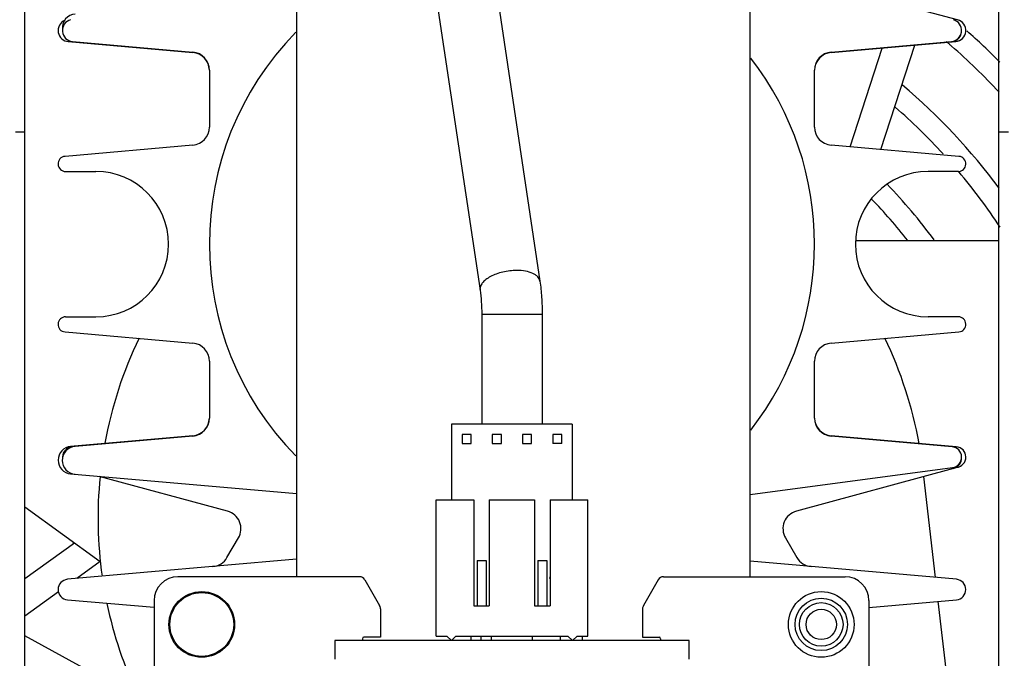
# Model space of a CAD drawing. Header units: inches. Extents: x 0 to 22, y 0 to 17.
# Tile 8 of 55: x 8.682 to 9.147, y 7.645 to 7.946. Entities that reach past the tile are written whole.
import ezdxf

# ---------------------------------------------------------------- set-up
doc = ezdxf.new("R2010")
doc.units = ezdxf.units.IN
doc.header["$LTSCALE"] = 1.21
doc.header["$MEASUREMENT"] = 0
doc.layers.get('0').update_dxf_attribs({"linetype": 'CONTINUOUS'})
doc.layers.add('5_ALL_CURVES', color=7, linetype='CONTINUOUS')
doc.layers.add('AXIS_PART', color=7, linetype='CONTINUOUS')

msp = doc.modelspace()

# ---------------------------------------------------------------- linework, layer by layer
at = {"color": 7, "linetype": 'CONTINUOUS'}
for p, q in [((8.6844411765, 7.2687877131), (8.6844411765, 8.2090334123)), ((9.1442983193, 7.2687877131), (9.1442983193, 8.2090334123)), ((8.871611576, 8.1971666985), (8.9275574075, 7.8227698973)), ((8.8433538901, 8.1929441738), (8.8992997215, 7.8185473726)), ((8.8125699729, 8.1430734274), (8.8125699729, 7.6832348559)), ((9.0268556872, 7.6832348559), (9.0268556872, 8.1430734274)), ((9.1247444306, 7.9461059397), (9.0572268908, 7.9639305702)), ((8.7048778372, 7.9357968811), (8.7636882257, 7.9306516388)), ((8.7068939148, 7.9357954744), (8.7636882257, 7.9308266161)), ((9.0650512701, 7.9306516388), (9.1238616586, 7.9357968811)), ((9.0650512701, 7.9308266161), (9.121845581, 7.9357954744)), ((9.0740200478, 7.886139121), (9.0891686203, 7.9327616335)), ((9.1207698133, 7.9346652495), (9.1209213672, 7.9345339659)), ((8.771512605, 7.9222878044), (8.771512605, 7.8954625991)), ((9.0572268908, 7.8954625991), (9.0572268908, 7.9222878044)), ((8.6844411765, 7.8930734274), (8.680012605, 7.8930734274)), ((9.1487268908, 7.8930734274), (9.1442983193, 7.8930734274)), ((8.7636882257, 7.8869237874), (8.7033504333, 7.8816449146)), ((9.1253890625, 7.8816449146), (9.0650512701, 7.8869237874)), ((8.7036622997, 7.8745019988), (8.7179411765, 7.8745019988)), ((9.1250771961, 7.8745019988), (9.1107983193, 7.8745019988)), ((9.0766982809, 7.8418642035), (9.1442983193, 7.8418642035)), ((8.7036622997, 7.8059305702), (8.7179411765, 7.8059305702)), ((8.9286554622, 7.8070872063), (8.9000840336, 7.8070872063)), ((8.9000840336, 7.8070872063), (8.9000840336, 7.755258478)), ((8.9286554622, 7.8070872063), (8.9286554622, 7.755258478)), ((9.1250771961, 7.8059305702), (9.1107983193, 7.8059305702)), ((8.7033504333, 7.7987876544), (8.7636882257, 7.7935087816)), ((9.0650512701, 7.7935087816), (9.1253890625, 7.7987876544)), ((8.771512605, 7.7849699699), (8.771512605, 7.7581447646)), ((9.0572268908, 7.7581447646), (9.0572268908, 7.7849699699)), ((8.9428697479, 7.755258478), (8.8858697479, 7.755258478)), ((8.8858697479, 7.755258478), (8.8858697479, 7.7195441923)), ((8.9428697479, 7.755258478), (8.9428697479, 7.7195441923)), ((8.7636882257, 7.7497809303), (8.7060082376, 7.7447345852)), ((8.7636882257, 7.7496059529), (8.7080953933, 7.7447422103)), ((8.8950840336, 7.750358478), (8.8907983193, 7.750358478)), ((8.8907983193, 7.750358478), (8.8907983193, 7.7460727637)), ((8.8950840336, 7.7460727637), (8.8950840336, 7.750358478)), ((8.9093697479, 7.750358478), (8.9050840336, 7.750358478)), ((8.9050840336, 7.750358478), (8.9050840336, 7.7460727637)), ((8.9093697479, 7.7460727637), (8.9093697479, 7.750358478)), ((8.9236554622, 7.750358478), (8.9193697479, 7.750358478)), ((8.9193697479, 7.750358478), (8.9193697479, 7.7460727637)), ((8.9236554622, 7.7460727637), (8.9236554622, 7.750358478)), ((8.9379411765, 7.750358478), (8.9336554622, 7.750358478)), ((8.9336554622, 7.750358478), (8.9336554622, 7.7460727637)), ((8.9379411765, 7.7460727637), (8.9379411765, 7.750358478)), ((9.1241505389, 7.7446104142), (9.0650512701, 7.7497809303)), ((9.1221423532, 7.7446111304), (9.0650512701, 7.7496059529)), ((8.8907983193, 7.7460727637), (8.8950840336, 7.7460727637)), ((8.9050840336, 7.7460727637), (8.9093697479, 7.7460727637)), ((8.9193697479, 7.7460727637), (8.9236554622, 7.7460727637)), ((8.9379411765, 7.7460727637), (8.9336554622, 7.7460727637)), ((8.7060082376, 7.7318043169), (8.8125699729, 7.7224813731)), ((8.7801024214, 7.7141689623), (8.7195268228, 7.730621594)), ((9.0268556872, 7.7220114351), (9.1223668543, 7.7347855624)), ((9.1227674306, 7.7343031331), (9.0486370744, 7.7141689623)), ((9.1143292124, 7.6828982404), (9.1088492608, 7.7305228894)), ((8.8786273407, 7.7195441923), (8.8963719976, 7.7195441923)), ((8.8786273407, 7.655258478), (8.8786273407, 7.7195441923)), ((8.8963719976, 7.7195441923), (8.8963719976, 7.6695441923)), ((8.9036835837, 7.7195441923), (8.9250559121, 7.7195441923)), ((8.9036835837, 7.7195441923), (8.9036835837, 7.6695441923)), ((8.9250559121, 7.7195441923), (8.9250559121, 7.6695441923)), ((8.9323674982, 7.7195441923), (8.9501121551, 7.7195441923)), ((8.9323674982, 7.7195441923), (8.9323674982, 7.6695441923)), ((8.9501121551, 7.655258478), (8.9501121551, 7.7195441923)), ((8.7200181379, 7.690292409), (8.6844411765, 7.7161405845)), ((8.7074047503, 7.6989534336), (8.7074078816, 7.6993530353)), ((8.7798209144, 7.6922575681), (8.7852590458, 7.7015773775)), ((9.04348045, 7.7015773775), (9.0489185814, 7.6922575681)), ((8.8125699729, 7.6914861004), (8.704495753, 7.6820308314)), ((8.7199994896, 7.6904687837), (8.7089181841, 7.682417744)), ((8.8979411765, 7.6909727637), (8.9022268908, 7.6909727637)), ((8.8979411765, 7.6909727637), (8.8979411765, 7.6695441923)), ((8.9022268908, 7.6909727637), (8.9022268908, 7.6695441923)), ((8.926512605, 7.6909727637), (8.9307983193, 7.6909727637)), ((8.926512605, 7.6909727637), (8.926512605, 7.6695441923)), ((8.9307983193, 7.6909727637), (8.9307983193, 7.6695441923)), ((9.1242437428, 7.6820308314), (9.0268556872, 7.6905511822)), ((8.8423920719, 7.6832348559), (8.7566751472, 7.6832348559)), ((8.8448664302, 7.6818062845), (8.851905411, 7.6696144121)), ((8.9834444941, 7.6818062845), (8.9764055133, 7.6696144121)), ((8.9859188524, 7.6832348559), (9.0716357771, 7.6832348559)), ((8.7002850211, 7.6761453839), (8.6844411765, 7.664634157)), ((8.704495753, 7.6724017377), (8.7454265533, 7.6688207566)), ((8.7454265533, 7.671986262), (8.7454265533, 7.4403777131)), ((9.0828843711, 7.6687832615), (9.1242437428, 7.6724017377)), ((9.0828843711, 7.671986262), (9.0828843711, 7.4403777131)), ((9.1207277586, 7.627290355), (9.1156237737, 7.6716475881)), ((8.8522881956, 7.6681858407), (8.8522881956, 7.6547196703)), ((8.8963719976, 7.6695441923), (8.9036835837, 7.6695441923)), ((8.9250559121, 7.6695441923), (8.9323674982, 7.6695441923)), ((8.9760227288, 7.6681858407), (8.9760227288, 7.6547196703)), ((8.7359947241, 7.6272162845), (8.6844411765, 7.6553241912)), ((8.9980019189, 7.6531212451), (8.8307375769, 7.6531212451)), ((8.8307375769, 7.6531212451), (8.8307375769, 7.6442910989)), ((8.8437955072, 7.6540053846), (8.8437955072, 7.6531212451)), ((8.8522881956, 7.6547196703), (8.8445097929, 7.6547196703)), ((8.8786273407, 7.655258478), (8.8836610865, 7.655258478)), ((8.8836610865, 7.655258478), (8.8857983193, 7.6531212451)), ((8.8857983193, 7.6531212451), (8.8879355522, 7.655258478)), ((8.8879355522, 7.655258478), (8.9408039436, 7.655258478)), ((8.8951397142, 7.6531212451), (8.8951397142, 7.655258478)), ((8.8998539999, 7.6531212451), (8.8998539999, 7.655258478)), ((8.904656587, 7.6531212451), (8.904656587, 7.655258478)), ((8.9240851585, 7.6531212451), (8.9240851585, 7.655258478)), ((8.937276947, 7.6531212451), (8.937276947, 7.655258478)), ((8.9408039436, 7.655258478), (8.9429411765, 7.6531212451)), ((8.9429411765, 7.6531212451), (8.9450784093, 7.655258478)), ((8.9450784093, 7.655258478), (8.9501121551, 7.655258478)), ((8.9477055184, 7.6531212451), (8.9477055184, 7.655258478)), ((8.9760227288, 7.6547196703), (8.9838011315, 7.6547196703)), ((8.9845154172, 7.6540053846), (8.9845154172, 7.6531212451)), ((8.9980019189, 7.6442910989), (8.9980019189, 7.6531212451))]:
    msp.add_line(p, q, dxfattribs=at)
for centre, radius in [((8.7679237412, 7.6607376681), 0.0155), ((8.7679237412, 7.6607376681), 0.0150714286), ((9.0603871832, 7.6607376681), 0.0155), ((9.0603871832, 7.6607376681), 0.0123571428), ((9.0603871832, 7.6607376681), 0.0102857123), ((9.0603871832, 7.6607376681), 0.0071428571)]:
    msp.add_circle(centre, radius, dxfattribs=at)
for centre, radius, start, end in [((8.7053355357, 7.9410283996), 0.0052515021, 114.2599695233, 265), ((8.7086693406, 7.9422506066), 0.006585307, 95, 185.3021976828), ((8.7073531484, 7.9410445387), 0.0052691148, 105.1952485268, 265), ((9.1213863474, 7.9410445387), 0.0052691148, 275, 74.8047514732), ((9.1234039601, 7.9410283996), 0.0052515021, 275, 75.2113223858), ((8.9143697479, 7.8402162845), 0.1428571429, 135.5914649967, 224.4085350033), ((9.1217114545, 7.9407466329), 0.0049440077, 295.9139621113, 2.4667468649), ((8.9147662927, 7.6967047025), 0.3248659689, 44.9303551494, 48.7241121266), ((8.9148574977, 7.696806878), 0.314605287, 49.1174917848, 49.4492284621), ((8.7629411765, 7.9222878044), 0.0085714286, 0, 85), ((8.7629411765, 7.9221128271), 0.0085714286, 1.1855348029, 85), ((9.0657983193, 7.9222878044), 0.0085714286, 95, 180), ((9.0657983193, 7.9221128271), 0.0085714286, 95, 178.8144651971), ((8.914827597, 7.6967723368), 0.3146509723, 48.8477412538, 49.080980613), ((8.9148136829, 7.6967597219), 0.3146696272, 43.1556017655, 48.8473451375), ((8.9143697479, 7.8402162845), 0.1428571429, 322.11966843, 37.88033157), ((8.9142804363, 7.6964201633), 0.2861946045, 36.4745665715, 49.8667329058), ((8.9148596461, 7.6969488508), 0.2752934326, 42.4653408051, 49.0291311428), ((8.7629411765, 7.8954625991), 0.0085714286, 275, 360), ((9.0657983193, 7.8954625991), 0.0085714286, 180, 265), ((8.7036622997, 7.8780802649), 0.0035782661, 95, 270), ((9.1250771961, 7.8780802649), 0.0035782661, 270, 85), ((8.7179411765, 7.8402162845), 0.0342857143, 270, 90), ((9.1107983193, 7.8402162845), 0.0342857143, 90, 270), ((8.9150469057, 7.6971451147), 0.2750229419, 33.3039784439, 40.1774648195), ((8.9147876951, 7.6970404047), 0.2461939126, 36.1220547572, 44.1396866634), ((8.9148152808, 7.6970556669), 0.2360397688, 37.8497672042, 44.1625169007), ((8.7036622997, 7.8023523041), 0.0035782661, 90, 265), ((9.1250771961, 7.8023523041), 0.0035782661, 275, 90), ((8.9143697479, 7.7109305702), 0.1954443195, 154.2418799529, 169.5965225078), ((8.9143697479, 7.7109305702), 0.1954443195, 10.3913513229, 25.7366360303), ((8.7629411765, 7.7849699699), 0.0085714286, 0, 85), ((9.0657983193, 7.7849699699), 0.0085714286, 95, 180), ((8.7629411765, 7.7581447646), 0.0085714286, 275, 360), ((8.7629411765, 7.758319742), 0.0085714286, 275, 358.8144651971), ((9.0657983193, 7.7581447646), 0.0085714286, 180, 265), ((9.0657983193, 7.758319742), 0.0085714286, 181.1855348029, 265), ((8.7065738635, 7.7382694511), 0.0064898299, 95, 265), ((8.7086693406, 7.7381819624), 0.006585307, 95, 265), ((8.7073531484, 7.7393880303), 0.0052691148, 95, 186.6948848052), ((9.1217114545, 7.7396859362), 0.0049440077, 277.6178087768, 85), ((9.1237204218, 7.7396941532), 0.0049350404, 277.4069121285, 85), ((9.1213863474, 7.7393880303), 0.0052691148, 285.1952485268, 0.9580926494), ((8.9143697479, 7.7109305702), 0.1954443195, 174.2662433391, 188.0816294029), ((8.7778557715, 7.705897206), 0.0085714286, 329.7363350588, 74.8047514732), ((9.0508837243, 7.705897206), 0.0085714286, 105.1952485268, 210.2636649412), ((8.7724176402, 7.6965773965), 0.0085714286, 275.0000000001, 329.7363350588), ((9.0563218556, 7.6965773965), 0.0085714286, 210.2636649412, 265), ((8.7049169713, 7.6772162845), 0.0048329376, 95, 265), ((8.7566751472, 7.671986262), 0.0112485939, 90, 180), ((8.8423920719, 7.6803777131), 0.0028571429, 30, 90), ((8.9859188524, 7.6803777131), 0.0028571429, 90, 150), ((9.0716357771, 7.671986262), 0.0112485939, 0, 90), ((9.1238225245, 7.6772162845), 0.0048329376, 275, 85), ((8.9143697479, 7.7109305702), 0.1954443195, 191.9034250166, 205.3349682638), ((8.8494310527, 7.6681858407), 0.0028571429, 0, 30), ((8.9788798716, 7.6681858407), 0.0028571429, 150, 180), ((8.8445097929, 7.6540053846), 0.0007142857, 90, 180), ((8.9838011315, 7.6540053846), 0.0007142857, 0, 90)]:
    msp.add_arc(centre, radius, start, end, dxfattribs=at)
for points, knots in [([(8.9166306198, 7.8278014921), (8.9155342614, 7.8278014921), (8.9133255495, 7.8276661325), (8.9100841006, 7.8271026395), (8.9070177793, 7.8262015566), (8.9042883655, 7.825013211), (8.9020331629, 7.8235965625), (8.9003625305, 7.8220143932), (8.8993548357, 7.8203136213), (8.8992188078, 7.8190898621), (8.8992997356, 7.8185473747)], [0, 0, 0, 0, 0.1540954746, 0.3102042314, 0.4615295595, 0.6022378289, 0.7273583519, 0.8340450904, 0.9229085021, 1, 1, 1, 1]), ([(8.9275573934, 7.8227698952), (8.9275029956, 7.8231345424), (8.9272577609, 7.8238766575), (8.9265364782, 7.8248684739), (8.9254912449, 7.8257362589), (8.9236064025, 7.8267702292), (8.9206015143, 7.8276045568), (8.9180191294, 7.8278014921), (8.9166306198, 7.8278014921)], [0, 0, 0, 0, 0.0858557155, 0.1782817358, 0.2820955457, 0.3996848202, 0.676655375, 1, 1, 1, 1]), ([(8.9275574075, 7.8227698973), (8.9279355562, 7.8202392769), (8.9284805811, 7.8150176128), (8.9286554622, 7.8097723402), (8.9286554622, 7.8070872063)], [0, 0, 0, 0, 0.4879462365, 1, 1, 1, 1]), ([(8.8992997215, 7.8185473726), (8.8995696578, 7.8167409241), (8.899958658, 7.8129246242), (8.9000840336, 7.8090921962), (8.9000840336, 7.8070872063)], [0, 0, 0, 0, 0.4767082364, 1, 1, 1, 1])]:
    msp.add_open_spline(points, degree=3, knots=knots, dxfattribs=at)
at = {"layer": '5_ALL_CURVES', "color": 40, "linetype": 'CONTINUOUS'}
for p, q in [((8.9323674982, 7.6828729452), (8.9321554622, 7.6828729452)), ((8.9321554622, 7.6828729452), (8.9323674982, 7.6820816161))]:
    msp.add_line(p, q, dxfattribs=at)
at = {"layer": 'AXIS_PART', "color": 7, "linetype": 'CONTINUOUS'}
for p, q in [((9.0885394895, 7.8848688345), (9.1045376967, 7.9341062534)), ((8.7078070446, 7.6991642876), (8.6844411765, 7.6821879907))]:
    msp.add_line(p, q, dxfattribs=at)

doc.saveas('drawing.dxf')
